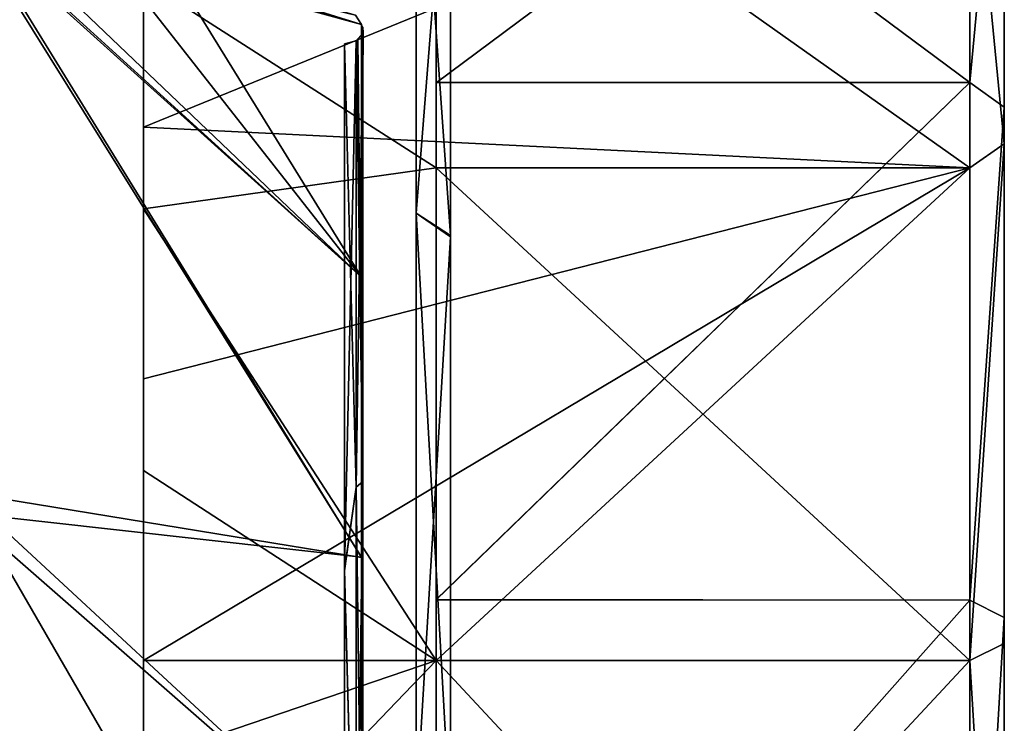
# Model space of a CAD drawing. Header units: millimetres. Extents: x -229 to 223, y -44 to 475.
# Tile 79 of 81: x 194 to 223, y 393 to 413. Entities that reach past the tile are written whole.
import ezdxf

# ---------------------------------------------------------------- set-up
doc = ezdxf.new("R2010")
doc.units = ezdxf.units.MM
doc.header["$LTSCALE"] = 52.148148
for name, color, linetype in [('229', 7, 'CONTINUOUS'), ('230', 7, 'CONTINUOUS'), ('231', 7, 'CONTINUOUS'), ('232', 7, 'CONTINUOUS'), ('233', 7, 'CONTINUOUS'), ('234', 7, 'CONTINUOUS'), ('235', 7, 'CONTINUOUS'), ('236', 7, 'CONTINUOUS'), ('237', 7, 'CONTINUOUS'), ('238', 7, 'CONTINUOUS'), ('734', 7, 'CONTINUOUS'), ('737', 7, 'CONTINUOUS'), ('738', 7, 'CONTINUOUS'), ('747', 7, 'CONTINUOUS'), ('748', 7, 'CONTINUOUS'), ('750', 7, 'CONTINUOUS')]:
    doc.layers.add(name, color=color, linetype=linetype)

msp = doc.modelspace()

# ---------------------------------------------------------------- linework, layer by layer
at = {"layer": '229', "linetype": 'Continuous'}
for points in [[(205.5, 420.991, 39.196), (205.5, 407.477, 54.792), (206.5, 420.113, 38.711), (205.5, 420.991, 39.196)], [(206.5, 420.113, 38.711), (205.5, 407.477, 54.792), (206.5, 406.791, 54.063), (206.5, 420.113, 38.711)], [(205.5, 407.477, 54.792), (205.5, 390.118, 65.948), (206.5, 406.791, 54.063), (205.5, 407.477, 54.792)], [(206.5, 406.791, 54.063), (205.5, 390.118, 65.948), (206.5, 389.708, 65.036), (206.5, 406.791, 54.063)]]:
    msp.add_3dface(points, dxfattribs=at)
at = {"layer": '230', "linetype": 'Continuous'}
for points in [[(206.5, 288.5), (206.5, 431.5), (206.5, 430.769, 10.197), (206.5, 288.5)], [(206.5, 431.5), (206.5, 288.5), (206.5, 289.231, -10.197), (206.5, 431.5)], [(206.5, 430.772, -10.176), (206.5, 431.5), (206.5, 289.231, -10.197), (206.5, 430.772, -10.176)], [(206.5, 428.601, -20.154), (206.5, 430.772, -10.176), (206.5, 289.231, -10.197), (206.5, 428.601, -20.154)], [(206.5, 288.5), (206.5, 430.769, 10.197), (206.5, 289.228, 10.176), (206.5, 288.5)], [(206.5, 430.769, 10.197), (206.5, 428.588, 20.198), (206.5, 291.399, 20.154), (206.5, 430.769, 10.197)], [(206.5, 430.769, 10.197), (206.5, 291.399, 20.154), (206.5, 289.228, 10.176), (206.5, 430.769, 10.197)], [(206.5, 420.153, -38.651), (206.5, 428.601, -20.154), (206.5, 294.994, -29.775), (206.5, 420.153, -38.651)], [(206.5, 294.994, -29.775), (206.5, 428.601, -20.154), (206.5, 291.412, -20.198), (206.5, 294.994, -29.775)], [(206.5, 291.412, -20.198), (206.5, 428.601, -20.154), (206.5, 289.231, -10.197), (206.5, 291.412, -20.198)], [(206.5, 428.588, 20.198), (206.5, 425.006, 29.775), (206.5, 291.399, 20.154), (206.5, 428.588, 20.198)], [(206.5, 425.006, 29.775), (206.5, 420.113, 38.711), (206.5, 299.847, 38.651), (206.5, 425.006, 29.775)], [(206.5, 425.006, 29.775), (206.5, 299.847, 38.651), (206.5, 291.399, 20.154), (206.5, 425.006, 29.775)], [(206.5, 406.827, -54.031), (206.5, 420.153, -38.651), (206.5, 299.887, -38.711), (206.5, 406.827, -54.031)], [(206.5, 299.887, -38.711), (206.5, 420.153, -38.651), (206.5, 294.994, -29.775), (206.5, 299.887, -38.711)], [(206.5, 420.113, 38.711), (206.5, 406.791, 54.063), (206.5, 313.173, 54.031), (206.5, 420.113, 38.711)], [(206.5, 420.113, 38.711), (206.5, 313.173, 54.031), (206.5, 299.847, 38.651), (206.5, 420.113, 38.711)], [(206.5, 389.726, -65.027), (206.5, 406.827, -54.031), (206.5, 313.209, -54.063), (206.5, 389.726, -65.027)], [(206.5, 313.209, -54.063), (206.5, 406.827, -54.031), (206.5, 299.887, -38.711), (206.5, 313.209, -54.063)], [(206.5, 406.791, 54.063), (206.5, 389.708, 65.036), (206.5, 330.274, 65.027), (206.5, 406.791, 54.063)], [(206.5, 406.791, 54.063), (206.5, 330.274, 65.027), (206.5, 313.173, 54.031), (206.5, 406.791, 54.063)]]:
    msp.add_3dface(points, dxfattribs=at)
at = {"layer": '231', "linetype": 'Continuous'}
for points in [[(206.5, 420.153, -38.651), (206.5, 406.827, -54.031), (205.5, 420.991, -39.196), (206.5, 420.153, -38.651)], [(205.5, 420.991, -39.196), (206.5, 406.827, -54.031), (205.5, 407.477, -54.792), (205.5, 420.991, -39.196)], [(206.5, 406.827, -54.031), (206.5, 389.726, -65.027), (205.5, 407.477, -54.792), (206.5, 406.827, -54.031)], [(205.5, 407.477, -54.792), (206.5, 389.726, -65.027), (205.5, 390.118, -65.948), (205.5, 407.477, -54.792)]]:
    msp.add_3dface(points, dxfattribs=at)
at = {"layer": '232', "linetype": 'Continuous'}
for points in [[(221.58, 419.756, 34.5), (221.58, 408.79, 48.79), (206.08, 419.756, 34.5), (221.58, 419.756, 34.5)], [(206.08, 419.756, 34.5), (221.58, 408.79, 48.79), (206.08, 408.79, 48.79), (206.08, 419.756, 34.5)], [(221.58, 408.79, 48.79), (221.58, 394.5, 59.756), (206.08, 408.79, 48.79), (221.58, 408.79, 48.79)], [(206.08, 408.79, 48.79), (221.58, 394.5, 59.756), (206.08, 394.5, 59.756), (206.08, 408.79, 48.79)], [(197.58, 394.5, -59.756), (197.58, 385.643, -64.058), (206.08, 394.5, -59.756), (197.58, 394.5, -59.756)], [(206.08, 394.5, -59.756), (197.58, 385.643, -64.058), (206.08, 377.859, -66.649), (206.08, 394.5, -59.756)], [(221.58, 394.5, 59.756), (221.58, 377.859, 66.649), (206.08, 394.5, 59.756), (221.58, 394.5, 59.756)], [(206.08, 394.5, 59.756), (221.58, 377.859, 66.649), (206.08, 377.859, 66.649), (206.08, 394.5, 59.756)]]:
    msp.add_3dface(points, dxfattribs=at)
at = {"layer": '233', "linetype": 'Continuous'}
for points in [[(222.58, 409.488, 49.507), (221.58, 419.756, 34.5), (222.58, 420.622, 35), (222.58, 409.488, 49.507)], [(221.58, 408.79, 48.79), (221.58, 419.756, 34.5), (222.58, 409.488, 49.507), (221.58, 408.79, 48.79)], [(221.58, 394.5, 59.756), (221.58, 408.79, 48.79), (222.58, 409.488, 49.507), (221.58, 394.5, 59.756)], [(222.58, 394.99, 60.627), (221.58, 394.5, 59.756), (222.58, 409.488, 49.507), (222.58, 394.99, 60.627)], [(222.58, 378.117, 67.615), (221.58, 394.5, 59.756), (222.58, 394.99, 60.627), (222.58, 378.117, 67.615)], [(221.58, 377.859, 66.649), (221.58, 394.5, 59.756), (222.58, 378.117, 67.615), (221.58, 377.859, 66.649)]]:
    msp.add_3dface(points, dxfattribs=at)
at = {"layer": '234', "linetype": 'Continuous'}
for points in [[(222.58, 410.568, -50.548), (222.58, 421.927, -35.74), (222.58, 420.627, -34.99), (222.58, 410.568, -50.548)], [(222.58, 410.548, 50.568), (222.58, 420.622, 35), (222.58, 421.921, 35.75), (222.58, 410.548, 50.568)], [(222.58, 409.507, -49.488), (222.58, 410.568, -50.548), (222.58, 420.627, -34.99), (222.58, 409.507, -49.488)], [(222.58, 409.488, 49.507), (222.58, 420.622, 35), (222.58, 410.548, 50.568), (222.58, 409.488, 49.507)], [(222.58, 395.75, -61.921), (222.58, 410.568, -50.548), (222.58, 395, -60.622), (222.58, 395.75, -61.921)], [(222.58, 395, -60.622), (222.58, 410.568, -50.548), (222.58, 409.507, -49.488), (222.58, 395, -60.622)], [(222.58, 395.74, 61.927), (222.58, 409.488, 49.507), (222.58, 410.548, 50.568), (222.58, 395.74, 61.927)], [(222.58, 394.99, 60.627), (222.58, 409.488, 49.507), (222.58, 395.74, 61.927), (222.58, 394.99, 60.627)], [(222.58, 378.492, -69.067), (222.58, 395.75, -61.921), (222.58, 378.104, -67.618), (222.58, 378.492, -69.067)], [(222.58, 378.104, -67.618), (222.58, 395.75, -61.921), (222.58, 395, -60.622), (222.58, 378.104, -67.618)], [(222.58, 378.505, 69.064), (222.58, 394.99, 60.627), (222.58, 395.74, 61.927), (222.58, 378.505, 69.064)], [(222.58, 378.117, 67.615), (222.58, 394.99, 60.627), (222.58, 378.505, 69.064), (222.58, 378.117, 67.615)]]:
    msp.add_3dface(points, dxfattribs=at)
at = {"layer": '235', "linetype": 'Continuous'}
for points in [[(206.08, 419.756, 34.5), (206.08, 408.79, 48.79), (197.58, 414.239, 42.651), (206.08, 419.756, 34.5)], [(197.58, 416.25, -39.962), (197.58, 409.976, -47.576), (221.58, 419.756, -34.5), (197.58, 416.25, -39.962)], [(221.58, 419.756, -34.5), (197.58, 409.976, -47.576), (221.58, 408.79, -48.79), (221.58, 419.756, -34.5)], [(197.58, 414.239, 42.651), (206.08, 408.79, 48.79), (197.58, 407.605, 49.947), (197.58, 414.239, 42.651)], [(197.58, 409.976, -47.576), (197.58, 402.67, -54.224), (221.58, 408.79, -48.79), (197.58, 409.976, -47.576)], [(206.08, 408.79, 48.79), (206.08, 394.5, 59.756), (197.58, 407.605, 49.947), (206.08, 408.79, 48.79)], [(197.58, 394.5, -59.756), (206.08, 394.5, -59.756), (221.58, 408.79, -48.79), (197.58, 394.5, -59.756)], [(197.58, 402.67, -54.224), (197.58, 394.5, -59.756), (221.58, 408.79, -48.79), (197.58, 402.67, -54.224)], [(206.08, 394.5, -59.756), (221.58, 394.5, -59.756), (221.58, 408.79, -48.79), (206.08, 394.5, -59.756)], [(197.58, 407.605, 49.947), (206.08, 394.5, 59.756), (197.58, 400.006, 56.218), (197.58, 407.605, 49.947)], [(197.58, 400.006, 56.218), (206.08, 394.5, 59.756), (197.58, 391.606, 61.336), (197.58, 400.006, 56.218)], [(206.08, 394.5, 59.756), (206.08, 377.859, 66.649), (197.58, 391.606, 61.336), (206.08, 394.5, 59.756)], [(206.08, 394.5, -59.756), (206.08, 377.859, -66.649), (221.58, 394.5, -59.756), (206.08, 394.5, -59.756)], [(221.58, 394.5, -59.756), (206.08, 377.859, -66.649), (221.58, 377.859, -66.649), (221.58, 394.5, -59.756)]]:
    msp.add_3dface(points, dxfattribs=at)
at = {"layer": '236', "linetype": 'Continuous'}
for points in [[(221.58, 422.787, -36.25), (221.58, 411.265, -51.265), (206.08, 422.782, -36.259), (221.58, 422.787, -36.25)], [(206.08, 422.782, -36.259), (221.58, 411.265, -51.265), (206.08, 411.277, -51.253), (206.08, 422.782, -36.259)], [(206.08, 411.277, -51.253), (221.58, 411.265, -51.265), (206.08, 396.269, -62.776), (206.08, 411.277, -51.253)], [(221.58, 411.265, -51.265), (221.58, 396.25, -62.787), (206.08, 396.269, -62.776), (221.58, 411.265, -51.265)], [(206.08, 396.269, -62.776), (221.58, 396.25, -62.787), (206.08, 378.766, -70.029), (206.08, 396.269, -62.776)], [(206.08, 378.766, -70.029), (221.58, 396.25, -62.787), (221.58, 378.764, -70.03), (206.08, 378.766, -70.029)]]:
    msp.add_3dface(points, dxfattribs=at)
at = {"layer": '237', "linetype": 'Continuous'}
for points in [[(222.58, 421.921, 35.75), (221.58, 422.787, 36.25), (221.58, 411.265, 51.265), (222.58, 421.921, 35.75)], [(222.58, 410.548, 50.568), (222.58, 421.921, 35.75), (221.58, 411.265, 51.265), (222.58, 410.548, 50.568)], [(221.58, 396.25, 62.787), (222.58, 410.548, 50.568), (221.58, 411.265, 51.265), (221.58, 396.25, 62.787)], [(222.58, 395.74, 61.927), (222.58, 410.548, 50.568), (221.58, 396.25, 62.787), (222.58, 395.74, 61.927)], [(221.58, 378.764, 70.03), (222.58, 395.74, 61.927), (221.58, 396.25, 62.787), (221.58, 378.764, 70.03)], [(222.58, 378.505, 69.064), (222.58, 395.74, 61.927), (221.58, 378.764, 70.03), (222.58, 378.505, 69.064)]]:
    msp.add_3dface(points, dxfattribs=at)
at = {"layer": '238', "linetype": 'Continuous'}
for points in [[(221.58, 422.787, 36.25), (206.08, 422.787, 36.25), (206.08, 411.256, 51.274), (221.58, 422.787, 36.25)], [(221.58, 411.265, 51.265), (221.58, 422.787, 36.25), (206.08, 411.256, 51.274), (221.58, 411.265, 51.265)], [(221.58, 396.25, 62.787), (221.58, 411.265, 51.265), (206.08, 396.256, 62.783), (221.58, 396.25, 62.787)], [(206.08, 396.256, 62.783), (221.58, 411.265, 51.265), (206.08, 411.256, 51.274), (206.08, 396.256, 62.783)], [(206.08, 378.768, 70.029), (221.58, 396.25, 62.787), (206.08, 396.256, 62.783), (206.08, 378.768, 70.029)], [(221.58, 378.764, 70.03), (221.58, 396.25, 62.787), (206.08, 378.768, 70.029), (221.58, 378.764, 70.03)]]:
    msp.add_3dface(points, dxfattribs=at)
at = {"layer": '734', "linetype": 'Continuous'}
for points in [[(192.342, 416.023, 76.052), (192.366, 398.785, 86.089), (203.908, 397.491, 64.137), (192.342, 416.023, 76.052)], [(193.23, 415.806, 74.541), (192.342, 416.023, 76.052), (203.908, 405.623, 58.631), (193.23, 415.806, 74.541)], [(203.908, 405.623, 58.631), (192.342, 416.023, 76.052), (203.908, 397.491, 64.137), (203.908, 405.623, 58.631)], [(198.446, 414.478, 64.744), (193.23, 415.806, 74.541), (203.908, 405.623, 58.631), (198.446, 414.478, 64.744)], [(203.908, 412.955, 52.104), (198.446, 414.478, 64.744), (203.908, 405.623, 58.631), (203.908, 412.955, 52.104)], [(192.366, 398.785, 86.089), (192.366, 379.678, 92.349), (203.908, 388.695, 68.525), (192.366, 398.785, 86.089)], [(203.908, 397.491, 64.137), (192.366, 398.785, 86.089), (203.908, 388.695, 68.525), (203.908, 397.491, 64.137)]]:
    msp.add_3dface(points, dxfattribs=at)
at = {"layer": '737', "linetype": 'Continuous'}
for points in [[(203.908, 412.955, 52.104), (203.908, 405.623, 58.631), (203.95, 412.872, 52.022), (203.908, 412.955, 52.104)], [(203.95, 412.698, 51.85), (203.95, 399.694, 62.369), (203.803, 412.507, 51.663), (203.95, 412.698, 51.85)], [(203.95, 412.872, 52.022), (203.908, 405.623, 58.631), (203.964, 412.784, 51.935), (203.95, 412.872, 52.022)], [(203.964, 412.784, 51.935), (203.908, 405.623, 58.631), (203.95, 412.698, 51.85), (203.964, 412.784, 51.935)], [(203.95, 412.698, 51.85), (203.908, 405.623, 58.631), (203.95, 399.694, 62.369), (203.95, 412.698, 51.85)], [(203.757, 399.529, 62.108), (203.414, 412.392, 51.549), (203.757, 412.478, 51.634), (203.757, 399.529, 62.108)], [(203.414, 397.093, 63.453), (203.414, 412.392, 51.549), (203.757, 399.529, 62.108), (203.414, 397.093, 63.453)], [(203.95, 399.694, 62.369), (203.757, 412.478, 51.634), (203.803, 412.507, 51.663), (203.95, 399.694, 62.369)], [(203.757, 399.529, 62.108), (203.757, 412.478, 51.634), (203.95, 399.694, 62.369), (203.757, 399.529, 62.108)], [(203.908, 405.623, 58.631), (203.908, 397.491, 64.137), (203.95, 399.694, 62.369), (203.908, 405.623, 58.631)], [(203.757, 384.556, 69.404), (203.414, 397.093, 63.453), (203.757, 399.529, 62.108), (203.757, 384.556, 69.404)], [(203.757, 399.529, 62.108), (203.95, 399.694, 62.369), (203.95, 384.659, 69.695), (203.757, 399.529, 62.108)], [(203.757, 384.556, 69.404), (203.757, 399.529, 62.108), (203.95, 384.659, 69.695), (203.757, 384.556, 69.404)], [(203.908, 397.491, 64.137), (203.908, 388.695, 68.525), (203.95, 399.694, 62.369), (203.908, 397.491, 64.137)], [(203.95, 399.694, 62.369), (203.908, 388.695, 68.525), (203.95, 384.659, 69.695), (203.95, 399.694, 62.369)], [(203.414, 379.215, 70.944), (203.414, 397.093, 63.453), (203.757, 384.556, 69.404), (203.414, 379.215, 70.944)]]:
    msp.add_3dface(points, dxfattribs=at)
at = {"layer": '738', "linetype": 'Continuous'}
for points in [[(198.446, 414.478, 64.744), (203.908, 412.955, 52.104), (197.578, 414.931, 66.048), (198.446, 414.478, 64.744)], [(197.578, 414.931, 66.048), (203.908, 412.955, 52.104), (203.735, 413.225, 52.008), (197.578, 414.931, 66.048)]]:
    msp.add_3dface(points, dxfattribs=at)
at = {"layer": '747', "linetype": 'Continuous'}
for points in [[(192.366, 399.368, -85.824), (192.513, 415.983, -75.762), (203.908, 397.481, -64.142), (192.366, 399.368, -85.824)], [(192.513, 415.983, -75.762), (196.581, 414.965, -68.447), (203.908, 405.615, -58.637), (192.513, 415.983, -75.762)], [(203.908, 397.481, -64.142), (192.513, 415.983, -75.762), (203.908, 405.615, -58.637), (203.908, 397.481, -64.142)], [(196.581, 414.965, -68.447), (203.908, 412.955, -52.104), (203.908, 405.615, -58.637), (196.581, 414.965, -68.447)], [(192.366, 380.305, -92.213), (192.366, 399.368, -85.824), (203.908, 379.404, -71.712), (192.366, 380.305, -92.213)], [(203.908, 379.404, -71.712), (192.366, 399.368, -85.824), (203.908, 388.694, -68.525), (203.908, 379.404, -71.712)], [(203.908, 388.694, -68.525), (192.366, 399.368, -85.824), (203.908, 397.481, -64.142), (203.908, 388.694, -68.525)]]:
    msp.add_3dface(points, dxfattribs=at)
at = {"layer": '748', "linetype": 'Continuous'}
msp.add_3dface([(203.908, 412.955, -52.104), (196.581, 414.965, -68.447), (203.735, 413.225, -52.008), (203.908, 412.955, -52.104)], dxfattribs=at)
at = {"layer": '750', "linetype": 'Continuous'}
for points in [[(203.908, 405.615, -58.637), (203.908, 412.955, -52.104), (203.95, 399.694, -62.369), (203.908, 405.615, -58.637)], [(203.95, 399.694, -62.369), (203.908, 412.955, -52.104), (203.95, 412.698, -51.85), (203.95, 399.694, -62.369)], [(203.757, 412.478, -51.634), (203.757, 399.529, -62.108), (203.95, 412.698, -51.85), (203.757, 412.478, -51.634)], [(203.757, 399.529, -62.108), (203.95, 399.694, -62.369), (203.95, 412.698, -51.85), (203.757, 399.529, -62.108)], [(203.414, 412.392, -51.549), (203.414, 397.127, -63.434), (203.757, 412.478, -51.634), (203.414, 412.392, -51.549)], [(203.757, 412.478, -51.634), (203.414, 397.127, -63.434), (203.757, 399.529, -62.108), (203.757, 412.478, -51.634)], [(203.908, 397.481, -64.142), (203.908, 405.615, -58.637), (203.95, 399.694, -62.369), (203.908, 397.481, -64.142)], [(203.757, 399.529, -62.108), (203.414, 397.127, -63.434), (203.757, 384.556, -69.404), (203.757, 399.529, -62.108)], [(203.757, 399.529, -62.108), (203.757, 384.556, -69.404), (203.95, 399.694, -62.369), (203.757, 399.529, -62.108)], [(203.757, 384.556, -69.404), (203.95, 384.659, -69.695), (203.95, 399.694, -62.369), (203.757, 384.556, -69.404)], [(203.95, 384.659, -69.695), (203.908, 397.481, -64.142), (203.95, 399.694, -62.369), (203.95, 384.659, -69.695)], [(203.908, 388.694, -68.525), (203.908, 397.481, -64.142), (203.95, 384.659, -69.695), (203.908, 388.694, -68.525)], [(203.414, 397.127, -63.434), (203.414, 379.289, -70.924), (203.757, 384.556, -69.404), (203.414, 397.127, -63.434)]]:
    msp.add_3dface(points, dxfattribs=at)

doc.saveas('drawing.dxf')
